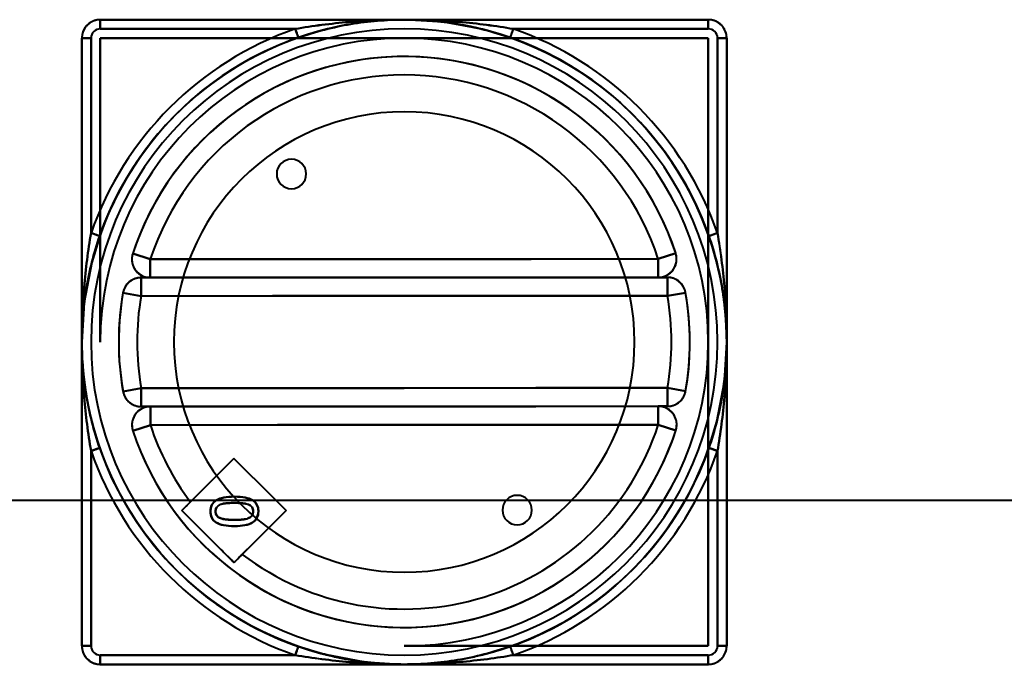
# Model space of a CAD drawing. Header units: millimetres. Extents: x -1352 to 2139, y -120 to 936.
# Tile 58 of 68: x 327 to 434, y 720 to 790. Entities that reach past the tile are written whole.
import ezdxf

# ---------------------------------------------------------------- set-up
doc = ezdxf.new("R2010")
doc.units = ezdxf.units.MM
doc.layers.add('G-IMPT', color=8, linetype='Continuous', lineweight=40)

# ---------------------------------------------------------------- blocks, each defined once
blk = doc.blocks.new('NEXA 400 CALQUES_dwg-748074-Avant')
at = {"layer": 'G-IMPT'}
for p, q in [((368.5, 789.64), (335.5, 789.64)), ((335.5, 789.64), (335.5, 788.64)), ((335.5, 788.64), (335.5, 789.64)), ((401.5, 789.64), (368.5, 789.64)), ((401.5, 789.64), (401.5, 788.64)), ((401.5, 788.64), (401.5, 789.64)), ((357, 787.7), (356.67, 788.64)), ((380.33, 788.64), (380, 787.7)), ((333.5, 787.64), (333.5, 754.64)), ((333.5, 787.64), (334.5, 787.64)), ((334.5, 787.64), (333.5, 787.64)), ((403.5, 787.64), (402.5, 787.64)), ((402.5, 787.64), (403.5, 787.64)), ((403.5, 754.64), (403.5, 787.64)), ((334.5, 766.48), (335.44, 766.15)), ((401.56, 766.15), (402.5, 766.48)), ((339.03, 764.25), (340.93, 763.63)), ((340.93, 763.63), (339.03, 764.25)), ((397.96, 764.28), (396.06, 763.66)), ((396.06, 763.66), (397.96, 764.28)), ((340.93, 761.63), (340.93, 763.63)), ((340.93, 763.63), (340.93, 761.63)), ((396.06, 763.66), (396.06, 761.66)), ((396.06, 761.66), (396.06, 763.66)), ((397.06, 761.66), (339.93, 761.63)), ((339.93, 759.63), (339.93, 761.63)), ((339.93, 761.63), (339.93, 759.63)), ((340.93, 761.63), (396.06, 761.66)), ((397.06, 759.66), (397.06, 761.66)), ((397.06, 761.66), (397.06, 759.66)), ((339.93, 759.63), (337.96, 759.97)), ((337.96, 759.97), (339.93, 759.63)), ((397.06, 759.66), (399.03, 760)), ((399.03, 760), (397.06, 759.66)), ((333.5, 754.64), (333.5, 721.64)), ((403.5, 721.64), (403.5, 754.64)), ((337.97, 749.28), (339.94, 749.63)), ((339.94, 749.63), (337.97, 749.28)), ((339.94, 749.63), (339.94, 747.63)), ((339.94, 747.63), (339.94, 749.63)), ((397.07, 749.66), (397.07, 747.66)), ((397.07, 749.66), (399.04, 749.31)), ((397.07, 747.66), (397.07, 749.66)), ((399.04, 749.31), (397.07, 749.66)), ((339.94, 747.63), (397.07, 747.66)), ((396.07, 747.66), (340.94, 747.63)), ((340.94, 745.63), (340.94, 747.63)), ((340.94, 747.63), (340.94, 745.63)), ((396.07, 747.66), (396.07, 745.66)), ((396.07, 745.66), (396.07, 747.66)), ((339.04, 745.01), (340.94, 745.63)), ((340.94, 745.63), (339.04, 745.01)), ((397.97, 745.04), (396.07, 745.66)), ((396.07, 745.66), (397.97, 745.04)), ((335.44, 743.14), (334.5, 742.81)), ((402.5, 742.81), (401.56, 743.14)), ((573.39, 737.43), (-573.39, 737.43)), ((333.5, 721.64), (334.5, 721.64)), ((334.5, 721.64), (333.5, 721.64)), ((356.67, 720.64), (357, 721.59)), ((380, 721.59), (380.33, 720.64)), ((403.5, 721.64), (402.5, 721.64)), ((402.5, 721.64), (403.5, 721.64)), ((335.5, 720.64), (335.5, 719.64)), ((335.5, 719.64), (335.5, 720.64)), ((401.5, 719.64), (401.5, 720.64)), ((401.5, 720.64), (401.5, 719.64)), ((335.5, 719.64), (368.5, 719.64)), ((368.5, 719.64), (401.5, 719.64))]:
    blk.add_line(p, q, dxfattribs=at)
at = {"layer": 'G-IMPT', "flags": 128}
for points in [[(368.5, 789.64), (367.1, 789.62), (365.7, 789.53), (364.31, 789.39), (362.92, 789.2), (361.55, 788.95), (360.18, 788.64), (358.83, 788.28), (357.49, 787.87), (356.17, 787.4), (354.87, 786.88), (353.59, 786.31), (352.34, 785.69), (351.11, 785.02), (349.91, 784.3), (348.74, 783.53), (347.6, 782.72), (346.49, 781.86), (345.42, 780.96), (344.39, 780.01), (343.39, 779.03), (342.44, 778), (341.52, 776.94), (340.65, 775.85), (339.83, 774.72), (339.05, 773.55), (338.32, 772.36), (337.63, 771.14), (337, 769.89), (336.41, 768.62), (335.88, 767.33), (335.4, 766.01), (334.97, 764.68), (334.59, 763.33), (334.27, 761.97), (334.01, 760.59), (333.8, 759.21), (333.64, 757.82), (333.55, 756.42), (333.5, 755.02), (333.51, 753.62), (333.58, 752.22), (333.71, 750.83), (333.89, 749.44), (334.12, 748.06), (334.42, 746.69), (334.76, 745.33), (335.16, 743.99), (335.61, 742.67), (336.12, 741.36), (336.67, 740.08), (337.28, 738.82), (337.94, 737.58), (338.65, 736.37), (339.4, 735.19), (340.2, 734.05), (341.05, 732.93), (341.94, 731.85), (342.87, 730.81), (343.85, 729.8), (344.86, 728.83), (345.91, 727.91), (347, 727.03), (348.12, 726.19), (349.27, 725.4), (350.46, 724.65), (351.67, 723.95), (352.91, 723.31), (354.18, 722.71), (355.47, 722.16), (356.78, 721.67), (358.1, 721.22), (359.45, 720.83), (360.81, 720.5), (362.18, 720.22), (363.56, 719.99), (364.95, 719.82), (366.35, 719.71), (367.74, 719.65), (368.5, 719.64)], [(335.5, 789.64), (335.42, 789.64), (335.34, 789.64), (335.26, 789.63), (335.18, 789.62), (335.1, 789.6), (335.02, 789.59), (334.95, 789.57), (334.87, 789.54), (334.8, 789.52), (334.72, 789.49), (334.65, 789.45), (334.58, 789.42), (334.51, 789.38), (334.44, 789.34), (334.37, 789.29), (334.31, 789.25), (334.24, 789.2), (334.18, 789.15), (334.12, 789.09), (334.07, 789.04), (334.01, 788.98), (333.96, 788.92), (333.91, 788.86), (333.86, 788.79), (333.82, 788.72), (333.78, 788.66), (333.74, 788.59), (333.7, 788.51), (333.67, 788.44), (333.64, 788.37), (333.61, 788.29), (333.58, 788.22), (333.56, 788.14), (333.54, 788.06), (333.53, 787.98), (333.52, 787.9), (333.51, 787.82), (333.5, 787.74), (333.5, 787.67), (333.5, 787.64)], [(401.5, 789.64), (385, 789.64), (368.5, 789.64), (352, 789.64), (335.5, 789.64)], [(335.5, 789.64), (352, 789.64), (368.5, 789.64), (385, 789.64), (401.5, 789.64)], [(368.5, 789.64), (360.25, 789.64), (352, 789.64), (343.75, 789.64), (335.5, 789.64)], [(401.5, 789.64), (385, 789.64), (368.5, 789.64), (352, 789.64), (335.5, 789.64)], [(335.5, 789.64), (343.75, 789.64), (352, 789.64), (360.25, 789.64), (368.5, 789.64)], [(335.5, 789.64), (352, 789.64), (368.5, 789.64), (385, 789.64), (401.5, 789.64)], [(401.5, 789.64), (385, 789.64), (368.5, 789.64), (352, 789.64), (335.5, 789.64)], [(335.5, 789.64), (352, 789.64), (368.5, 789.64), (385, 789.64), (401.5, 789.64)], [(368.5, 719.64), (369.9, 719.67), (371.3, 719.76), (372.69, 719.9), (374.08, 720.09), (375.45, 720.34), (376.82, 720.65), (378.17, 721.01), (379.51, 721.42), (380.83, 721.89), (382.13, 722.41), (383.41, 722.98), (384.66, 723.6), (385.89, 724.27), (387.09, 724.99), (388.26, 725.76), (389.4, 726.57), (390.51, 727.43), (391.58, 728.33), (392.61, 729.27), (393.61, 730.26), (394.56, 731.28), (395.48, 732.34), (396.35, 733.44), (397.17, 734.57), (397.95, 735.73), (398.68, 736.93), (399.37, 738.15), (400, 739.39), (400.59, 740.67), (401.12, 741.96), (401.6, 743.28), (402.03, 744.61), (402.41, 745.96), (402.73, 747.32), (402.99, 748.69), (403.2, 750.08), (403.36, 751.47), (403.45, 752.87), (403.5, 754.27), (403.49, 755.67), (403.42, 757.06), (403.29, 758.46), (403.11, 759.85), (402.88, 761.23), (402.58, 762.6), (402.24, 763.95), (401.84, 765.29), (401.39, 766.62), (400.88, 767.92), (400.33, 769.21), (399.72, 770.47), (399.06, 771.71), (398.35, 772.91), (397.6, 774.09), (396.8, 775.24), (395.95, 776.36), (395.06, 777.44), (394.13, 778.48), (393.15, 779.49), (392.14, 780.45), (391.09, 781.38), (390, 782.26), (388.88, 783.1), (387.73, 783.89), (386.54, 784.63), (385.33, 785.33), (384.09, 785.98), (382.82, 786.58), (381.53, 787.13), (380.22, 787.62), (378.9, 788.06), (377.55, 788.45), (376.19, 788.79), (374.82, 789.07), (373.44, 789.29), (372.05, 789.46), (370.65, 789.58), (369.26, 789.64), (368.5, 789.64)], [(380, 787.7), (377.14, 788.56), (372.79, 789.38), (368.5, 789.64)], [(401.5, 789.64), (393.25, 789.64), (385, 789.64), (376.75, 789.64), (368.5, 789.64)], [(368.5, 789.64), (376.75, 789.64), (385, 789.64), (393.25, 789.64), (401.5, 789.64)], [(403.5, 787.64), (403.5, 787.72), (403.49, 787.8), (403.49, 787.88), (403.47, 787.96), (403.46, 788.04), (403.44, 788.12), (403.42, 788.2), (403.4, 788.27), (403.37, 788.35), (403.34, 788.42), (403.31, 788.5), (403.27, 788.57), (403.24, 788.64), (403.19, 788.71), (403.15, 788.77), (403.1, 788.84), (403.06, 788.9), (403, 788.96), (402.95, 789.02), (402.89, 789.08), (402.83, 789.13), (402.77, 789.18), (402.71, 789.23), (402.65, 789.28), (402.58, 789.33), (402.51, 789.37), (402.44, 789.41), (402.37, 789.44), (402.3, 789.48), (402.22, 789.51), (402.15, 789.54), (402.07, 789.56), (402, 789.58), (401.92, 789.6), (401.84, 789.61), (401.76, 789.63), (401.68, 789.64), (401.6, 789.64), (401.52, 789.64), (401.5, 789.64)], [(335.44, 766.15), (335.93, 767.46), (336.47, 768.75), (337.06, 770.02), (337.7, 771.27), (338.39, 772.48), (339.13, 773.67), (339.91, 774.83), (340.74, 775.96), (341.62, 777.05), (342.53, 778.11), (343.49, 779.13), (344.49, 780.11), (345.53, 781.05), (346.6, 781.95), (347.71, 782.8), (348.86, 783.61), (350.03, 784.37), (351.23, 785.09), (352.47, 785.75), (353.72, 786.37), (355, 786.94), (356.3, 787.45), (357, 787.7)], [(356.67, 788.64), (351.38, 788.64), (346.08, 788.64), (340.79, 788.64), (335.5, 788.64)], [(335.5, 788.64), (340.79, 788.64), (346.08, 788.64), (351.38, 788.64), (356.67, 788.64)], [(380, 787.7), (381.32, 787.21), (382.61, 786.67), (383.88, 786.08), (385.12, 785.44), (386.34, 784.75), (387.53, 784.02), (388.69, 783.23), (389.82, 782.4), (390.91, 781.53), (391.97, 780.61), (392.99, 779.65), (393.97, 778.65), (394.91, 777.61), (395.81, 776.54), (396.66, 775.43), (397.47, 774.29), (398.23, 773.11), (398.94, 771.91), (399.61, 770.68), (400.23, 769.42), (400.79, 768.14), (401.31, 766.84), (401.56, 766.15)], [(401.5, 788.64), (396.21, 788.64), (390.92, 788.64), (385.62, 788.64), (380.33, 788.64)], [(380.33, 788.64), (385.62, 788.64), (390.92, 788.64), (396.21, 788.64), (401.5, 788.64)], [(333.5, 787.64), (333.5, 771.14), (333.5, 754.64), (333.5, 738.14), (333.5, 721.64)], [(333.5, 721.64), (333.5, 738.14), (333.5, 754.64), (333.5, 771.14), (333.5, 787.64)], [(333.5, 787.64), (333.5, 779.39), (333.5, 771.14), (333.5, 762.89), (333.5, 754.64)], [(333.5, 787.64), (333.5, 771.14), (333.5, 754.64), (333.5, 738.14), (333.5, 721.64)], [(333.5, 754.64), (333.5, 762.89), (333.5, 771.14), (333.5, 779.39), (333.5, 787.64)], [(333.5, 721.64), (333.5, 738.14), (333.5, 754.64), (333.5, 771.14), (333.5, 787.64)], [(333.5, 787.64), (333.5, 771.14), (333.5, 754.64), (333.5, 738.14), (333.5, 721.64)], [(333.5, 721.64), (333.5, 738.14), (333.5, 754.64), (333.5, 771.14), (333.5, 787.64)], [(334.5, 787.64), (334.5, 782.35), (334.5, 777.06), (334.5, 771.77), (334.5, 766.48)], [(334.5, 766.48), (334.5, 771.77), (334.5, 777.06), (334.5, 782.35), (334.5, 787.64)], [(335.5, 754.64), (335.5, 762.89), (335.5, 771.14), (335.5, 779.39), (335.5, 787.64)], [(335.5, 787.64), (343.75, 787.64), (352, 787.64), (360.25, 787.64), (368.5, 787.64)], [(335.5, 787.64), (343.75, 787.64), (352, 787.64), (360.25, 787.64), (368.5, 787.64)], [(368.5, 787.64), (360.25, 787.64), (352, 787.64), (343.75, 787.64), (335.5, 787.64)], [(335.5, 787.64), (335.5, 779.39), (335.5, 771.14), (335.5, 762.89), (335.5, 754.64)], [(368.5, 787.64), (360.25, 787.64), (352, 787.64), (343.75, 787.64), (335.5, 787.64)], [(335.5, 754.64), (335.5, 762.89), (335.5, 771.14), (335.5, 779.39), (335.5, 787.64)], [(335.5, 787.64), (335.5, 779.39), (335.5, 771.14), (335.5, 762.89), (335.5, 754.64)], [(368.5, 787.64), (376.75, 787.64), (385, 787.64), (393.25, 787.64), (401.5, 787.64)], [(401.5, 787.64), (393.25, 787.64), (385, 787.64), (376.75, 787.64), (368.5, 787.64)], [(368.5, 787.64), (376.75, 787.64), (385, 787.64), (393.25, 787.64), (401.5, 787.64)], [(401.5, 787.64), (393.25, 787.64), (385, 787.64), (376.75, 787.64), (368.5, 787.64)], [(401.5, 787.64), (401.5, 779.39), (401.5, 771.14), (401.5, 762.89), (401.5, 754.64)], [(401.5, 754.64), (401.5, 762.89), (401.5, 771.14), (401.5, 779.39), (401.5, 787.64)], [(401.5, 787.64), (401.5, 779.39), (401.5, 771.14), (401.5, 762.89), (401.5, 754.64)], [(401.5, 754.64), (401.5, 762.89), (401.5, 771.14), (401.5, 779.39), (401.5, 787.64)], [(402.5, 766.48), (402.5, 771.77), (402.5, 777.06), (402.5, 782.35), (402.5, 787.64)], [(402.5, 787.64), (402.5, 782.35), (402.5, 777.06), (402.5, 771.77), (402.5, 766.48)], [(403.5, 721.64), (403.5, 738.14), (403.5, 754.64), (403.5, 771.14), (403.5, 787.64)], [(403.5, 787.64), (403.5, 771.14), (403.5, 754.64), (403.5, 738.14), (403.5, 721.64)], [(403.5, 754.64), (403.5, 762.89), (403.5, 771.14), (403.5, 779.39), (403.5, 787.64)], [(403.5, 721.64), (403.5, 738.14), (403.5, 754.64), (403.5, 771.14), (403.5, 787.64)], [(403.5, 787.64), (403.5, 779.39), (403.5, 771.14), (403.5, 762.89), (403.5, 754.64)], [(403.5, 787.64), (403.5, 771.14), (403.5, 754.64), (403.5, 738.14), (403.5, 721.64)], [(403.5, 721.64), (403.5, 738.14), (403.5, 754.64), (403.5, 771.14), (403.5, 787.64)], [(403.5, 787.64), (403.5, 771.14), (403.5, 754.64), (403.5, 738.14), (403.5, 721.64)], [(397.96, 764.28), (397.56, 765.45), (397.1, 766.6), (396.6, 767.74), (396.05, 768.85), (395.46, 769.94), (394.83, 771.01), (394.15, 772.05), (393.44, 773.06), (392.68, 774.04), (391.89, 774.99), (391.05, 775.91), (390.18, 776.8), (389.28, 777.65), (388.35, 778.46), (387.38, 779.23), (386.38, 779.97), (385.35, 780.66), (384.3, 781.32), (383.22, 781.93), (382.12, 782.49), (380.99, 783.02), (379.85, 783.49), (378.68, 783.92), (377.5, 784.31), (376.31, 784.64), (375.11, 784.93), (373.89, 785.17), (372.66, 785.36), (371.43, 785.5), (370.2, 785.6), (368.96, 785.64), (367.72, 785.63), (366.48, 785.58), (365.24, 785.47), (364.01, 785.32), (362.79, 785.11), (361.58, 784.86), (360.37, 784.56), (359.18, 784.21), (358.01, 783.81), (356.85, 783.37), (355.71, 782.88), (354.59, 782.35), (353.49, 781.77), (352.42, 781.15), (351.37, 780.48), (350.35, 779.78), (349.36, 779.03), (348.4, 778.25), (347.48, 777.43), (346.58, 776.57), (345.72, 775.67), (344.9, 774.74), (344.12, 773.78), (343.37, 772.79), (342.66, 771.77), (342, 770.73), (341.38, 769.66), (340.8, 768.56), (340.26, 767.44), (339.78, 766.3), (339.33, 765.14), (339.03, 764.25)], [(335.44, 766.15), (334.58, 763.28), (333.76, 758.94), (333.5, 754.64)], [(339.03, 764.25), (339, 764.17), (338.98, 764.09), (338.97, 764.02), (338.95, 763.94), (338.94, 763.86), (338.93, 763.78), (338.93, 763.7), (338.93, 763.62), (338.93, 763.54), (338.93, 763.46), (338.94, 763.38), (338.95, 763.3), (338.97, 763.22), (338.99, 763.14), (339.01, 763.07), (339.03, 762.99), (339.06, 762.92), (339.09, 762.84), (339.12, 762.77), (339.16, 762.7), (339.2, 762.63), (339.24, 762.56), (339.28, 762.49), (339.33, 762.43), (339.38, 762.36), (339.43, 762.3), (339.48, 762.24), (339.54, 762.19), (339.6, 762.13), (339.66, 762.08), (339.72, 762.03), (339.79, 761.98), (339.85, 761.94), (339.92, 761.9), (339.99, 761.86), (340.06, 761.82), (340.14, 761.79), (340.21, 761.76), (340.29, 761.73), (340.36, 761.71), (340.44, 761.69), (340.52, 761.67), (340.6, 761.66), (340.68, 761.64), (340.76, 761.64), (340.84, 761.63), (340.92, 761.63), (340.93, 761.63)], [(396.06, 761.66), (396.14, 761.66), (396.22, 761.66), (396.3, 761.67), (396.38, 761.68), (396.46, 761.7), (396.54, 761.72), (396.62, 761.74), (396.69, 761.76), (396.77, 761.79), (396.84, 761.82), (396.92, 761.85), (396.99, 761.88), (397.06, 761.92), (397.13, 761.96), (397.19, 762.01), (397.26, 762.05), (397.32, 762.1), (397.38, 762.16), (397.44, 762.21), (397.5, 762.27), (397.55, 762.32), (397.61, 762.38), (397.66, 762.45), (397.7, 762.51), (397.75, 762.58), (397.79, 762.65), (397.83, 762.72), (397.86, 762.79), (397.9, 762.86), (397.93, 762.93), (397.96, 763.01), (397.98, 763.09), (398, 763.16), (398.02, 763.24), (398.03, 763.32), (398.05, 763.4), (398.06, 763.48), (398.06, 763.56), (398.06, 763.64), (398.06, 763.72), (398.06, 763.8), (398.05, 763.88), (398.04, 763.96), (398.03, 764.04), (398.01, 764.11), (397.99, 764.19), (397.97, 764.27), (397.96, 764.28)], [(340.93, 763.63), (354.71, 763.64), (368.5, 763.64), (382.28, 763.65), (396.06, 763.66)], [(396.06, 763.66), (382.28, 763.65), (368.5, 763.64), (354.71, 763.64), (340.93, 763.63)], [(339.93, 761.63), (339.85, 761.63), (339.77, 761.62), (339.69, 761.61), (339.61, 761.6), (339.53, 761.59), (339.46, 761.57), (339.38, 761.55), (339.3, 761.53), (339.23, 761.5), (339.15, 761.47), (339.08, 761.44), (339.01, 761.4), (338.94, 761.36), (338.87, 761.32), (338.8, 761.28), (338.74, 761.23), (338.67, 761.18), (338.61, 761.13), (338.55, 761.08), (338.5, 761.02), (338.44, 760.96), (338.39, 760.9), (338.34, 760.84), (338.29, 760.77), (338.25, 760.71), (338.21, 760.64), (338.17, 760.57), (338.13, 760.5), (338.1, 760.43), (338.07, 760.35), (338.04, 760.28), (338.02, 760.2), (337.99, 760.12), (337.98, 760.05), (337.96, 759.97)], [(397.06, 761.66), (382.78, 761.65), (368.5, 761.64), (354.21, 761.64), (339.93, 761.63)], [(339.93, 761.63), (354.21, 761.64), (368.5, 761.64), (382.78, 761.65), (397.06, 761.66)], [(340.93, 761.63), (340.68, 761.63), (340.43, 761.63), (340.18, 761.63), (339.93, 761.63)], [(339.93, 761.63), (340.18, 761.63), (340.43, 761.63), (340.68, 761.63), (340.93, 761.63)], [(340.93, 761.63), (354.71, 761.64), (368.5, 761.64), (382.28, 761.65), (396.06, 761.66)], [(396.06, 761.66), (382.28, 761.65), (368.5, 761.64), (354.71, 761.64), (340.93, 761.63)], [(397.06, 761.66), (396.81, 761.66), (396.56, 761.66), (396.31, 761.66), (396.06, 761.66)], [(396.06, 761.66), (396.31, 761.66), (396.56, 761.66), (396.81, 761.66), (397.06, 761.66)], [(399.03, 760), (399.02, 760.08), (399, 760.16), (398.98, 760.24), (398.95, 760.31), (398.92, 760.39), (398.89, 760.46), (398.86, 760.54), (398.82, 760.61), (398.78, 760.68), (398.74, 760.74), (398.7, 760.81), (398.65, 760.87), (398.6, 760.94), (398.55, 761), (398.49, 761.06), (398.44, 761.11), (398.38, 761.17), (398.32, 761.22), (398.25, 761.27), (398.19, 761.31), (398.12, 761.36), (398.05, 761.4), (397.98, 761.44), (397.91, 761.47), (397.84, 761.5), (397.76, 761.53), (397.69, 761.56), (397.61, 761.58), (397.53, 761.6), (397.45, 761.62), (397.38, 761.63), (397.3, 761.64), (397.22, 761.65), (397.14, 761.66), (397.06, 761.66)], [(337.96, 759.97), (337.77, 758.75), (337.63, 757.51), (337.54, 756.28), (337.5, 755.04), (337.51, 753.8), (337.57, 752.56), (337.68, 751.33), (337.84, 750.1), (337.97, 749.28)], [(399.04, 749.31), (399.23, 750.54), (399.37, 751.77), (399.46, 753.01), (399.5, 754.25), (399.49, 755.49), (399.43, 756.73), (399.32, 757.96), (399.16, 759.19), (399.03, 760)], [(397.06, 759.66), (382.78, 759.65), (368.5, 759.64), (354.21, 759.64), (339.93, 759.63)], [(339.93, 759.63), (354.21, 759.64), (368.5, 759.64), (382.78, 759.65), (397.06, 759.66)], [(333.5, 754.64), (333.5, 746.39), (333.5, 738.14), (333.5, 729.89), (333.5, 721.64)], [(333.5, 721.64), (333.5, 729.89), (333.5, 738.14), (333.5, 746.39), (333.5, 754.64)], [(401.5, 754.64), (401.5, 746.39), (401.5, 738.14), (401.5, 729.89), (401.5, 721.64)], [(401.5, 721.64), (401.5, 729.89), (401.5, 738.14), (401.5, 746.39), (401.5, 754.64)], [(401.5, 754.64), (401.5, 746.39), (401.5, 738.14), (401.5, 729.89), (401.5, 721.64)], [(401.5, 721.64), (401.5, 729.89), (401.5, 738.14), (401.5, 746.39), (401.5, 754.64)], [(401.56, 743.14), (402.42, 746), (403.24, 750.35), (403.5, 754.64)], [(403.5, 721.64), (403.5, 729.89), (403.5, 738.14), (403.5, 746.39), (403.5, 754.64)], [(403.5, 754.64), (403.5, 746.39), (403.5, 738.14), (403.5, 729.89), (403.5, 721.64)], [(337.97, 749.28), (337.98, 749.2), (338, 749.13), (338.02, 749.05), (338.05, 748.97), (338.08, 748.9), (338.11, 748.82), (338.14, 748.75), (338.18, 748.68), (338.22, 748.61), (338.26, 748.54), (338.3, 748.48), (338.35, 748.41), (338.4, 748.35), (338.45, 748.29), (338.51, 748.23), (338.56, 748.17), (338.62, 748.12), (338.68, 748.07), (338.75, 748.02), (338.81, 747.97), (338.88, 747.93), (338.95, 747.89), (339.02, 747.85), (339.09, 747.82), (339.16, 747.78), (339.24, 747.75), (339.31, 747.73), (339.39, 747.7), (339.47, 747.68), (339.55, 747.67), (339.62, 747.65), (339.7, 747.64), (339.78, 747.63), (339.86, 747.63), (339.94, 747.63)], [(339.94, 749.63), (354.22, 749.64), (368.5, 749.64), (382.79, 749.65), (397.07, 749.66)], [(397.07, 749.66), (382.79, 749.65), (368.5, 749.64), (354.22, 749.64), (339.94, 749.63)], [(397.07, 747.66), (397.15, 747.66), (397.23, 747.66), (397.31, 747.67), (397.39, 747.68), (397.47, 747.7), (397.54, 747.72), (397.62, 747.74), (397.7, 747.76), (397.77, 747.79), (397.85, 747.82), (397.92, 747.85), (397.99, 747.88), (398.06, 747.92), (398.13, 747.96), (398.2, 748.01), (398.26, 748.05), (398.33, 748.1), (398.39, 748.16), (398.45, 748.21), (398.5, 748.27), (398.56, 748.32), (398.61, 748.38), (398.66, 748.45), (398.71, 748.51), (398.75, 748.58), (398.79, 748.65), (398.83, 748.72), (398.87, 748.79), (398.9, 748.86), (398.93, 748.93), (398.96, 749.01), (398.98, 749.09), (399.01, 749.16), (399.02, 749.24), (399.04, 749.31)], [(340.94, 747.63), (340.86, 747.63), (340.78, 747.62), (340.7, 747.61), (340.62, 747.6), (340.54, 747.59), (340.46, 747.57), (340.38, 747.55), (340.31, 747.53), (340.23, 747.5), (340.16, 747.47), (340.08, 747.44), (340.01, 747.4), (339.94, 747.36), (339.87, 747.32), (339.81, 747.28), (339.74, 747.23), (339.68, 747.18), (339.62, 747.13), (339.56, 747.08), (339.5, 747.02), (339.45, 746.96), (339.39, 746.9), (339.34, 746.84), (339.3, 746.78), (339.25, 746.71), (339.21, 746.64), (339.17, 746.57), (339.14, 746.5), (339.1, 746.43), (339.07, 746.35), (339.04, 746.28), (339.02, 746.2), (339, 746.12), (338.98, 746.05), (338.97, 745.97), (338.95, 745.89), (338.94, 745.81), (338.94, 745.73), (338.94, 745.65), (338.94, 745.57), (338.94, 745.49), (338.95, 745.41), (338.96, 745.33), (338.97, 745.25), (338.99, 745.17), (339.01, 745.1), (339.03, 745.02), (339.04, 745.01)], [(339.94, 747.63), (354.22, 747.64), (368.5, 747.64), (382.79, 747.65), (397.07, 747.66)], [(397.07, 747.66), (382.79, 747.65), (368.5, 747.64), (354.22, 747.64), (339.94, 747.63)], [(339.94, 747.63), (340.19, 747.63), (340.44, 747.63), (340.69, 747.63), (340.94, 747.63)], [(340.94, 747.63), (340.69, 747.63), (340.44, 747.63), (340.19, 747.63), (339.94, 747.63)], [(396.07, 747.66), (382.29, 747.65), (368.5, 747.64), (354.72, 747.64), (340.94, 747.63)], [(340.94, 747.63), (354.72, 747.64), (368.5, 747.64), (382.29, 747.65), (396.07, 747.66)], [(397.97, 745.04), (398, 745.11), (398.02, 745.19), (398.03, 745.27), (398.05, 745.35), (398.06, 745.43), (398.07, 745.51), (398.07, 745.59), (398.07, 745.67), (398.07, 745.75), (398.07, 745.83), (398.06, 745.91), (398.05, 745.99), (398.03, 746.07), (398.01, 746.14), (397.99, 746.22), (397.97, 746.3), (397.94, 746.37), (397.91, 746.45), (397.88, 746.52), (397.84, 746.59), (397.8, 746.66), (397.76, 746.73), (397.72, 746.8), (397.67, 746.86), (397.62, 746.92), (397.57, 746.98), (397.52, 747.04), (397.46, 747.1), (397.4, 747.15), (397.34, 747.21), (397.28, 747.26), (397.21, 747.3), (397.15, 747.35), (397.08, 747.39), (397.01, 747.43), (396.94, 747.46), (396.86, 747.5), (396.79, 747.53), (396.71, 747.55), (396.64, 747.58), (396.56, 747.6), (396.48, 747.62), (396.4, 747.63), (396.32, 747.64), (396.24, 747.65), (396.16, 747.66), (396.08, 747.66), (396.07, 747.66)], [(396.07, 747.66), (396.32, 747.66), (396.57, 747.66), (396.82, 747.66), (397.07, 747.66)], [(397.07, 747.66), (396.82, 747.66), (396.57, 747.66), (396.32, 747.66), (396.07, 747.66)], [(339.04, 745.01), (339.44, 743.84), (339.9, 742.68), (340.4, 741.55), (340.95, 740.44), (341.54, 739.35), (342.17, 738.28), (342.85, 737.24), (343.56, 736.23), (344.32, 735.25), (345.11, 734.29), (345.95, 733.38), (346.82, 732.49), (347.72, 731.64), (348.65, 730.83), (349.62, 730.05), (350.62, 729.32), (351.65, 728.62), (352.7, 727.97), (353.78, 727.36), (354.88, 726.79), (356.01, 726.27), (357.15, 725.79), (358.32, 725.36), (359.5, 724.98), (360.69, 724.64), (361.89, 724.36), (363.11, 724.12), (364.34, 723.92), (365.57, 723.78), (366.8, 723.69), (368.04, 723.65), (369.28, 723.65), (370.52, 723.71), (371.76, 723.82), (372.99, 723.97), (374.21, 724.17), (375.42, 724.43), (376.63, 724.73), (377.82, 725.08), (378.99, 725.47), (380.15, 725.92), (381.29, 726.4), (382.41, 726.94), (383.51, 727.52), (384.58, 728.14), (385.63, 728.8), (386.65, 729.51), (387.64, 730.25), (388.6, 731.04), (389.52, 731.86), (390.42, 732.72), (391.28, 733.61), (392.1, 734.54), (392.88, 735.5), (393.63, 736.49), (394.34, 737.51), (395, 738.56), (395.62, 739.63), (396.2, 740.73), (396.74, 741.85), (397.22, 742.99), (397.67, 744.14), (397.97, 745.04)], [(396.07, 745.66), (382.29, 745.65), (368.5, 745.64), (354.72, 745.64), (340.94, 745.63)], [(340.94, 745.63), (354.72, 745.64), (368.5, 745.64), (382.29, 745.65), (396.07, 745.66)], [(334.5, 742.81), (334.5, 737.52), (334.5, 732.23), (334.5, 726.94), (334.5, 721.64)], [(334.5, 721.64), (334.5, 726.94), (334.5, 732.23), (334.5, 737.52), (334.5, 742.81)], [(357, 721.59), (355.68, 722.07), (354.39, 722.61), (353.12, 723.2), (351.88, 723.84), (350.66, 724.53), (349.47, 725.27), (348.31, 726.05), (347.18, 726.88), (346.09, 727.76), (345.03, 728.68), (344.01, 729.64), (343.03, 730.64), (342.09, 731.67), (341.19, 732.75), (340.34, 733.86), (339.53, 735), (338.77, 736.17), (338.06, 737.38), (337.39, 738.61), (336.77, 739.87), (336.21, 741.15), (335.69, 742.45), (335.44, 743.14)], [(401.56, 743.14), (401.07, 741.83), (400.53, 740.54), (399.94, 739.27), (399.3, 738.02), (398.61, 736.8), (397.87, 735.61), (397.09, 734.45), (396.26, 733.33), (395.38, 732.23), (394.47, 731.18), (393.51, 730.16), (392.51, 729.18), (391.47, 728.24), (390.4, 727.34), (389.29, 726.48), (388.14, 725.68), (386.97, 724.91), (385.77, 724.2), (384.53, 723.53), (383.28, 722.92), (382, 722.35), (380.7, 721.84), (380, 721.59)], [(402.5, 721.64), (402.5, 726.94), (402.5, 732.23), (402.5, 737.52), (402.5, 742.81)], [(402.5, 742.81), (402.5, 737.52), (402.5, 732.23), (402.5, 726.94), (402.5, 721.64)], [(350.01, 742), (348.6, 740.59), (347.18, 739.17), (345.77, 737.76), (344.36, 736.34)], [(344.36, 736.34), (345.77, 737.76), (347.18, 739.17), (348.6, 740.59), (350.01, 742)], [(350.01, 742), (348.83, 740.82), (347.65, 739.64), (346.46, 738.45), (345.28, 737.27)], [(345.28, 737.27), (346.46, 738.45), (347.65, 739.64), (348.83, 740.82), (350.01, 742)], [(355.67, 736.35), (354.25, 737.76), (352.84, 739.18), (351.42, 740.59), (350.01, 742)], [(350.01, 742), (351.42, 740.59), (352.84, 739.18), (354.25, 737.76), (355.67, 736.35)], [(355.67, 736.35), (354.25, 737.76), (352.84, 739.18), (351.42, 740.59), (350.01, 742)], [(350.01, 742), (351.42, 740.59), (352.84, 739.18), (354.25, 737.76), (355.67, 736.35)], [(344.36, 736.34), (345.77, 734.93), (347.19, 733.52), (348.6, 732.1), (350.02, 730.69)], [(350.02, 730.69), (348.6, 732.1), (347.19, 733.52), (345.77, 734.93), (344.36, 736.34)], [(350.02, 730.69), (351.43, 732.1), (352.84, 733.52), (354.26, 734.93), (355.67, 736.35)], [(355.67, 736.35), (354.26, 734.93), (352.84, 733.52), (351.43, 732.1), (350.02, 730.69)], [(350.91, 731.59), (352.1, 732.78), (353.29, 733.97), (354.48, 735.16), (355.67, 736.35)], [(355.67, 736.35), (354.48, 735.16), (353.29, 733.97), (352.1, 732.78), (350.91, 731.59)], [(333.5, 721.64), (333.5, 721.56), (333.51, 721.48), (333.51, 721.4), (333.53, 721.32), (333.54, 721.25), (333.56, 721.17), (333.58, 721.09), (333.6, 721.01), (333.63, 720.94), (333.66, 720.86), (333.69, 720.79), (333.73, 720.72), (333.76, 720.65), (333.81, 720.58), (333.85, 720.51), (333.9, 720.45), (333.94, 720.39), (334, 720.32), (334.05, 720.27), (334.11, 720.21), (334.17, 720.15), (334.23, 720.1), (334.29, 720.05), (334.35, 720.01), (334.42, 719.96), (334.49, 719.92), (334.56, 719.88), (334.63, 719.84), (334.7, 719.81), (334.78, 719.78), (334.85, 719.75), (334.93, 719.73), (335, 719.71), (335.08, 719.69), (335.16, 719.67), (335.24, 719.66), (335.32, 719.65), (335.4, 719.65), (335.48, 719.64), (335.5, 719.64)], [(357, 721.59), (359.86, 720.73), (364.21, 719.91), (368.5, 719.64)], [(401.5, 721.64), (393.25, 721.64), (385, 721.64), (376.75, 721.64), (368.5, 721.64)], [(401.5, 721.64), (393.25, 721.64), (385, 721.64), (376.75, 721.64), (368.5, 721.64)], [(368.5, 721.64), (376.75, 721.64), (385, 721.64), (393.25, 721.64), (401.5, 721.64)], [(368.5, 721.64), (376.75, 721.64), (385, 721.64), (393.25, 721.64), (401.5, 721.64)], [(401.5, 719.64), (401.58, 719.65), (401.66, 719.65), (401.74, 719.66), (401.82, 719.67), (401.9, 719.68), (401.98, 719.7), (402.05, 719.72), (402.13, 719.74), (402.2, 719.77), (402.28, 719.8), (402.35, 719.83), (402.42, 719.87), (402.49, 719.91), (402.56, 719.95), (402.63, 719.99), (402.69, 720.04), (402.76, 720.09), (402.82, 720.14), (402.88, 720.19), (402.93, 720.25), (402.99, 720.31), (403.04, 720.37), (403.09, 720.43), (403.14, 720.5), (403.18, 720.56), (403.22, 720.63), (403.26, 720.7), (403.3, 720.77), (403.33, 720.84), (403.36, 720.92), (403.39, 720.99), (403.42, 721.07), (403.44, 721.15), (403.46, 721.22), (403.47, 721.3), (403.48, 721.38), (403.49, 721.46), (403.5, 721.54), (403.5, 721.62), (403.5, 721.64)], [(335.5, 720.64), (340.79, 720.64), (346.08, 720.64), (351.38, 720.64), (356.67, 720.64)], [(356.67, 720.64), (351.38, 720.64), (346.08, 720.64), (340.79, 720.64), (335.5, 720.64)], [(380.33, 720.64), (385.62, 720.64), (390.92, 720.64), (396.21, 720.64), (401.5, 720.64)], [(401.5, 720.64), (396.21, 720.64), (390.92, 720.64), (385.62, 720.64), (380.33, 720.64)], [(335.5, 719.64), (352, 719.64), (368.5, 719.64), (385, 719.64), (401.5, 719.64)], [(401.5, 719.64), (385, 719.64), (368.5, 719.64), (352, 719.64), (335.5, 719.64)], [(335.5, 719.64), (343.75, 719.64), (352, 719.64), (360.25, 719.64), (368.5, 719.64)], [(335.5, 719.64), (352, 719.64), (368.5, 719.64), (385, 719.64), (401.5, 719.64)], [(368.5, 719.64), (360.25, 719.64), (352, 719.64), (343.75, 719.64), (335.5, 719.64)], [(401.5, 719.64), (385, 719.64), (368.5, 719.64), (352, 719.64), (335.5, 719.64)], [(401.5, 719.64), (385, 719.64), (368.5, 719.64), (352, 719.64), (335.5, 719.64)], [(335.5, 719.64), (352, 719.64), (368.5, 719.64), (385, 719.64), (401.5, 719.64)], [(368.5, 719.64), (376.75, 719.64), (385, 719.64), (393.25, 719.64), (401.5, 719.64)], [(401.5, 719.64), (393.25, 719.64), (385, 719.64), (376.75, 719.64), (368.5, 719.64)]]:
    blk.add_lwpolyline(points, dxfattribs=at)
at = {"layer": 'G-IMPT'}
for centre, radius, start, end in [((335.5, 787.64), 2, 90, 180), ((335.5, 787.64), 2, 90, 180), ((368.5, 754.64), 35, 90, 270), ((368.5, 754.64), 35, 90, 270), ((335.5, 787.64), 2, 90, 180), ((335.5, 787.64), 2, 90, 180), ((335.5, 787.64), 2, 90, 180), ((335.5, 787.64), 2, 90, 180), ((335.5, 787.64), 2, 90, 180), ((335.5, 787.64), 2, 90, 180), ((368.5, 754.64), 35, 270, 90), ((368.5, 754.64), 35, 270, 90), ((401.5, 787.64), 2, 0, 90), ((401.5, 787.64), 2, 0, 90), ((401.5, 787.64), 2, 0, 90), ((401.5, 787.64), 2, 0, 90), ((401.5, 787.64), 2, 0, 90), ((401.5, 787.64), 2, 0, 90), ((401.5, 787.64), 2, 0, 90), ((401.5, 787.64), 2, 0, 90), ((368.5, 754.64), 34, 90, 270), ((368.5, 754.64), 34, 90, 270), ((368.5, 754.64), 36, 109.1881, 160.8119), ((368.5, 754.64), 36, 109.1881, 160.8119), ((335.5, 787.64), 1, 90, 180), ((335.5, 787.64), 1, 90, 180), ((368.5, 754.64), 35, 109.1881, 160.8119), ((368.5, 754.64), 35, 109.1881, 160.8119), ((368.5, 754.64), 34, 270, 90), ((368.5, 754.64), 34, 270, 90), ((368.5, 754.64), 35, 19.1881, 70.8119), ((368.5, 754.64), 35, 19.1881, 70.8119), ((368.5, 754.64), 36, 19.1881, 70.8119), ((368.5, 754.64), 36, 19.1881, 70.8119), ((401.5, 787.64), 1, 0, 90), ((401.5, 787.64), 1, 0, 90), ((368.5, 754.64), 33, 90, 180), ((368.5, 754.64), 33, 90, 180), ((368.5, 754.64), 33, 90, 180), ((368.5, 754.64), 33, 90, 180), ((368.5, 754.64), 33, 360, 90), ((368.5, 754.64), 33, 360, 90), ((368.5, 754.64), 33, 360, 90), ((368.5, 754.64), 33, 0, 90), ((368.5, 754.64), 31, 18.1102, 161.9501), ((368.5, 754.64), 31, 18.1102, 161.9501), ((368.5, 754.64), 31, 18.1102, 161.9501), ((368.5, 754.64), 31, 18.1102, 161.9501), ((368.5, 754.64), 29, 18.1102, 161.9501), ((368.5, 754.64), 29, 18.1102, 161.9501), ((368.5, 754.64), 25, 360, 180), ((368.5, 754.64), 25, 360, 180), ((368.5, 754.64), 25, 0, 180), ((368.5, 754.64), 25, 0, 180), ((356.25, 772.89), 1.6, 90, 270), ((356.25, 772.89), 1.6, 90, 270), ((356.25, 772.89), 1.6, 90, 270), ((356.25, 772.89), 1.6, 360, 180), ((356.25, 772.89), 1.6, 90, 270), ((356.25, 772.89), 1.6, 90, 270), ((356.25, 772.89), 1.6, 90, 270), ((356.25, 772.89), 1.6, 360, 180), ((356.25, 772.89), 1.6, 270, 90), ((356.25, 772.89), 1.6, 0, 90), ((356.25, 772.89), 1.6, 270, 90), ((356.25, 772.89), 1.6, 270, 90), ((356.25, 772.89), 1.6, 270, 90), ((356.25, 772.89), 1.6, 0, 90), ((356.25, 772.89), 1.6, 180, 0), ((356.25, 772.89), 1.6, 180, 0), ((356.25, 772.89), 1.6, 270, 0), ((356.25, 772.89), 1.6, 270, 0), ((340.93, 763.63), 2, 161.9501, 270.0302), ((340.93, 763.63), 2, 161.9501, 270.0302), ((340.93, 763.63), 2, 161.9501, 270.0302), ((340.93, 763.63), 2, 161.9501, 270.0302), ((396.06, 763.66), 2, 270.0302, 18.1102), ((396.06, 763.66), 2, 270.0302, 18.1102), ((396.06, 763.66), 2, 270.0302, 18.1102), ((396.06, 763.66), 2, 270.0302, 18.1102), ((339.93, 759.63), 2, 90.0302, 170.102), ((339.93, 759.63), 2, 90.0302, 170.102), ((339.93, 759.63), 2, 90.0302, 170.102), ((339.93, 759.63), 2, 90.0302, 170.102), ((397.06, 759.66), 2, 9.9584, 90.0302), ((397.06, 759.66), 2, 9.9584, 90.0302), ((397.06, 759.66), 2, 9.9584, 90.0302), ((397.06, 759.66), 2, 9.9584, 90.0302), ((368.5, 754.64), 31, 170.102, 189.9584), ((368.5, 754.64), 31, 170.102, 189.9584), ((368.5, 754.64), 31, 170.102, 189.9584), ((368.5, 754.64), 31, 170.102, 189.9584), ((368.5, 754.64), 31, 350.102, 9.9584), ((368.5, 754.64), 31, 350.102, 9.9584), ((368.5, 754.64), 31, 350.102, 9.9584), ((368.5, 754.64), 31, 350.102, 9.9584), ((368.5, 754.64), 29, 170.102, 189.9584), ((368.5, 754.64), 29, 170.102, 189.9584), ((368.5, 754.64), 29, 350.102, 9.9584), ((368.5, 754.64), 29, 350.102, 9.9584), ((368.5, 754.64), 25, 180, 360), ((368.5, 754.64), 25, 180, 360), ((368.5, 754.64), 25, 180, 360), ((368.5, 754.64), 25, 180, 360), ((368.5, 754.64), 33, 270, 360), ((368.5, 754.64), 33, 270, 360), ((368.5, 754.64), 33, 270, 360), ((368.5, 754.64), 33, 270, 360), ((339.94, 749.63), 2, 189.9584, 270.0302), ((339.94, 749.63), 2, 189.9584, 270.0302), ((339.94, 749.63), 2, 189.9584, 270.0302), ((339.94, 749.63), 2, 189.9584, 270.0302), ((397.07, 749.66), 2, 270.0302, 350.102), ((397.07, 749.66), 2, 270.0302, 350.102), ((397.07, 749.66), 2, 270.0302, 350.102), ((397.07, 749.66), 2, 270.0302, 350.102), ((340.94, 745.63), 2, 90.0302, 198.1102), ((340.94, 745.63), 2, 90.0302, 198.1102), ((340.94, 745.63), 2, 90.0302, 198.1102), ((340.94, 745.63), 2, 90.0302, 198.1102), ((396.07, 745.66), 2, 341.9501, 90.0302), ((396.07, 745.66), 2, 341.9501, 90.0302), ((396.07, 745.66), 2, 341.9501, 90.0302), ((396.07, 745.66), 2, 341.9501, 90.0302), ((368.5, 754.64), 31, 198.1102, 341.9501), ((368.5, 754.64), 31, 198.1102, 341.9501), ((368.5, 754.64), 31, 198.1102, 341.9501), ((368.5, 754.64), 31, 198.1102, 341.9501), ((368.5, 754.64), 29, 198.1102, 216.8079), ((368.5, 754.64), 29, 198.1102, 216.8079), ((368.5, 754.64), 29, 232.6644, 341.9501), ((368.5, 754.64), 29, 232.6644, 341.9501), ((368.5, 754.64), 36, 199.1881, 250.8119), ((368.5, 754.64), 36, 199.1881, 250.8119), ((368.5, 754.64), 35, 199.1881, 250.8119), ((368.5, 754.64), 35, 199.1881, 250.8119), ((368.5, 754.64), 35, 289.1881, 340.8119), ((368.5, 754.64), 35, 289.1881, 340.8119), ((368.5, 754.64), 36, 289.1881, 340.8119), ((368.5, 754.64), 36, 289.1881, 340.8119), ((380.75, 736.39), 1.6, 90, 270), ((380.75, 736.39), 1.6, 90, 270), ((380.75, 736.39), 1.6, 90, 270), ((380.75, 736.39), 1.6, 0, 180), ((380.75, 736.39), 1.6, 90, 270), ((380.75, 736.39), 1.6, 90, 270), ((380.75, 736.39), 1.6, 90, 270), ((380.75, 736.39), 1.6, 0, 180), ((380.75, 736.39), 1.6, 270, 90), ((380.75, 736.39), 1.6, 0, 90), ((380.75, 736.39), 1.6, 270, 90), ((380.75, 736.39), 1.6, 270, 90), ((380.75, 736.39), 1.6, 270, 90), ((380.75, 736.39), 1.6, 0, 90), ((380.75, 736.39), 1.6, 180, 360), ((380.75, 736.39), 1.6, 180, 360), ((380.75, 736.39), 1.6, 270, 0), ((380.75, 736.39), 1.6, 270, 0), ((335.5, 721.64), 2, 180, 270), ((335.5, 721.64), 2, 180, 270), ((335.5, 721.64), 2, 180, 270), ((335.5, 721.64), 2, 180, 270), ((335.5, 721.64), 2, 180, 270), ((335.5, 721.64), 2, 180, 270), ((335.5, 721.64), 2, 180, 270), ((335.5, 721.64), 2, 180, 270), ((335.5, 721.64), 1, 180, 270), ((335.5, 721.64), 1, 180, 270), ((401.5, 721.64), 2, 270, 360), ((401.5, 721.64), 2, 270, 360), ((401.5, 721.64), 1, 270, 0), ((401.5, 721.64), 2, 270, 0), ((401.5, 721.64), 1, 270, 0), ((401.5, 721.64), 2, 270, 0), ((401.5, 721.64), 2, 270, 0), ((401.5, 721.64), 2, 270, 360), ((401.5, 721.64), 2, 270, 0), ((401.5, 721.64), 2, 270, 0)]:
    blk.add_arc(centre, radius, start, end, dxfattribs=at)
for points in [[(368.5, 789.64), (367.46, 789.64), (365.42, 789.6), (362.48, 789.41), (359.56, 789.1), (357.63, 788.81), (356.67, 788.64)], [(356.67, 788.64), (357.63, 788.8), (359.56, 789.1), (362.48, 789.41), (365.42, 789.6), (367.46, 789.64), (368.5, 789.64)], [(357, 787.7), (357.93, 788.02), (359.83, 788.6), (362.71, 789.2), (365.6, 789.56), (367.54, 789.64), (368.5, 789.64)], [(380.33, 788.64), (379.38, 788.81), (377.45, 789.1), (374.45, 789.42), (371.48, 789.6), (369.49, 789.64), (368.5, 789.64)], [(368.5, 789.64), (369.46, 789.64), (371.4, 789.56), (374.29, 789.2), (377.17, 788.6), (379.07, 788.02), (380, 787.7)], [(368.5, 789.64), (369.49, 789.64), (371.48, 789.6), (374.45, 789.42), (377.45, 789.1), (379.38, 788.8), (380.33, 788.64)], [(356.67, 788.64), (356.71, 788.52), (356.8, 788.27), (356.91, 787.96), (356.98, 787.75), (357, 787.7), (357, 787.7)], [(380, 787.7), (380, 787.7), (380.02, 787.75), (380.09, 787.96), (380.2, 788.27), (380.29, 788.52), (380.33, 788.64)], [(334.5, 766.48), (334.34, 765.53), (334.04, 763.6), (333.73, 760.59), (333.54, 757.63), (333.5, 755.64), (333.5, 754.64)], [(333.5, 754.64), (333.5, 755.64), (333.54, 757.63), (333.73, 760.59), (334.04, 763.6), (334.34, 765.52), (334.5, 766.48)], [(335.44, 766.15), (335.44, 766.15), (335.4, 766.16), (335.19, 766.24), (334.87, 766.35), (334.62, 766.43), (334.5, 766.48)], [(402.5, 766.48), (402.38, 766.43), (402.13, 766.35), (401.81, 766.24), (401.6, 766.16), (401.56, 766.15), (401.56, 766.15)], [(403.5, 754.64), (403.5, 755.68), (403.45, 757.73), (403.27, 760.66), (402.96, 763.58), (402.67, 765.52), (402.5, 766.48)], [(402.5, 766.48), (402.66, 765.51), (402.96, 763.58), (403.27, 760.66), (403.45, 757.73), (403.5, 755.68), (403.5, 754.64)], [(333.5, 754.64), (333.5, 755.61), (333.58, 757.54), (333.94, 760.43), (334.55, 763.31), (335.12, 765.21), (335.44, 766.15)], [(401.56, 766.15), (401.88, 765.21), (402.45, 763.31), (403.06, 760.43), (403.42, 757.54), (403.5, 755.61), (403.5, 754.64)], [(335.44, 743.14), (335.12, 744.08), (334.55, 745.97), (333.94, 748.85), (333.58, 751.74), (333.5, 753.68), (333.5, 754.64)], [(333.5, 754.64), (333.5, 753.61), (333.55, 751.56), (333.73, 748.63), (334.04, 745.71), (334.33, 743.77), (334.5, 742.81)], [(334.5, 742.81), (334.34, 743.77), (334.04, 745.7), (333.73, 748.63), (333.55, 751.56), (333.5, 753.61), (333.5, 754.64)], [(403.5, 754.64), (403.5, 753.68), (403.42, 751.74), (403.06, 748.85), (402.45, 745.97), (401.88, 744.08), (401.56, 743.14)], [(402.5, 742.81), (402.66, 743.76), (402.96, 745.69), (403.27, 748.7), (403.46, 751.66), (403.5, 753.65), (403.5, 754.64)], [(403.5, 754.64), (403.5, 753.65), (403.46, 751.66), (403.27, 748.7), (402.96, 745.69), (402.66, 743.76), (402.5, 742.81)], [(334.5, 742.81), (334.62, 742.85), (334.87, 742.94), (335.19, 743.05), (335.4, 743.12), (335.44, 743.14), (335.44, 743.14)], [(401.56, 743.14), (401.56, 743.14), (401.6, 743.12), (401.81, 743.05), (402.13, 742.94), (402.38, 742.85), (402.5, 742.81)], [(350.06, 737.85), (349.62, 737.85), (348.86, 737.79), (348.05, 737.5), (347.56, 737), (347.46, 736.53), (347.46, 736.25)], [(347.46, 736.25), (347.46, 737.35), (348.32, 737.85), (350.06, 737.85)], [(350.06, 737.85), (348.32, 737.85), (347.46, 737.35), (347.46, 736.25)], [(347.46, 736.25), (347.46, 736.53), (347.56, 737), (348.05, 737.5), (348.86, 737.79), (349.62, 737.85), (350.06, 737.85)], [(352.66, 736.25), (352.66, 736.53), (352.56, 737), (352.09, 737.49), (351.28, 737.79), (350.5, 737.85), (350.06, 737.85)], [(350.06, 737.85), (351.85, 737.85), (352.66, 737.34), (352.66, 736.25)], [(352.66, 736.25), (352.66, 737.34), (351.85, 737.85), (350.06, 737.85)], [(350.06, 737.85), (350.5, 737.85), (351.28, 737.79), (352.09, 737.49), (352.56, 737), (352.66, 736.53), (352.66, 736.25)], [(345.28, 737.27), (345.2, 737.19), (345.03, 737.02), (344.78, 736.77), (344.56, 736.55), (344.42, 736.41), (344.36, 736.34)], [(348.53, 736.99), (348.44, 736.95), (348.29, 736.88), (348.13, 736.72), (348.03, 736.52), (348.01, 736.35), (348.01, 736.25)], [(348.53, 736.99), (348.19, 736.85), (348.01, 736.63), (348.01, 736.25)], [(348.01, 736.25), (348.01, 736.63), (348.19, 736.85), (348.53, 736.99)], [(348.01, 736.25), (348.01, 736.35), (348.03, 736.52), (348.13, 736.72), (348.29, 736.88), (348.44, 736.95), (348.53, 736.99)], [(350.06, 737.17), (349.89, 737.17), (349.57, 737.16), (349.15, 737.13), (348.8, 737.08), (348.61, 737.02), (348.53, 736.99)], [(350.06, 737.17), (349.37, 737.17), (348.87, 737.12), (348.53, 736.99)], [(348.53, 736.99), (348.87, 737.12), (349.37, 737.17), (350.06, 737.17)], [(348.53, 736.99), (348.61, 737.02), (348.8, 737.08), (349.15, 737.13), (349.57, 737.16), (349.89, 737.17), (350.06, 737.17)], [(351.58, 736.99), (351.5, 737.02), (351.31, 737.08), (350.96, 737.13), (350.55, 737.16), (350.23, 737.17), (350.06, 737.17)], [(351.58, 736.99), (351.25, 737.12), (350.74, 737.17), (350.06, 737.17)], [(350.06, 737.17), (350.74, 737.17), (351.25, 737.12), (351.58, 736.99)], [(350.06, 737.17), (350.23, 737.17), (350.55, 737.16), (350.96, 737.13), (351.31, 737.08), (351.5, 737.02), (351.58, 736.99)], [(352.11, 736.25), (352.11, 736.35), (352.08, 736.51), (351.99, 736.72), (351.82, 736.88), (351.67, 736.96), (351.58, 736.99)], [(352.11, 736.25), (352.11, 736.62), (351.93, 736.86), (351.58, 736.99)], [(351.58, 736.99), (351.93, 736.86), (352.11, 736.62), (352.11, 736.25)], [(351.58, 736.99), (351.67, 736.96), (351.82, 736.88), (351.99, 736.72), (352.08, 736.51), (352.11, 736.35), (352.11, 736.25)], [(344.36, 736.34), (344.84, 735.86), (345.8, 734.9), (347.2, 733.5), (348.56, 732.14), (349.53, 731.18), (350.02, 730.69)], [(350.02, 730.69), (349.52, 731.18), (348.56, 732.14), (347.2, 733.5), (345.8, 734.9), (344.84, 735.85), (344.36, 736.34)], [(347.46, 736.25), (347.45, 735.98), (347.56, 735.51), (348.02, 735.01), (348.83, 734.72), (349.61, 734.65), (350.06, 734.65)], [(350.06, 734.65), (349.61, 734.65), (348.83, 734.72), (348.02, 735.01), (347.56, 735.51), (347.45, 735.98), (347.46, 736.25)], [(350.06, 734.65), (348.26, 734.65), (347.46, 735.16), (347.46, 736.25)], [(347.46, 736.25), (347.46, 735.16), (348.26, 734.65), (350.06, 734.65)], [(348.01, 736.25), (348.01, 736.16), (348.03, 735.99), (348.13, 735.79), (348.3, 735.63), (348.45, 735.54), (348.54, 735.51)], [(348.01, 736.25), (348.01, 735.88), (348.19, 735.65), (348.54, 735.51)], [(348.54, 735.51), (348.19, 735.65), (348.01, 735.88), (348.01, 736.25)], [(348.54, 735.51), (348.62, 735.48), (348.82, 735.42), (349.17, 735.37), (349.59, 735.34), (349.9, 735.33), (350.06, 735.33)], [(348.54, 735.51), (348.88, 735.37), (349.41, 735.33), (350.06, 735.33)], [(350.06, 735.33), (349.41, 735.33), (348.88, 735.37), (348.54, 735.51)], [(350.06, 735.33), (349.9, 735.33), (349.59, 735.34), (349.17, 735.37), (348.82, 735.42), (348.62, 735.48), (348.54, 735.51)], [(350.06, 734.65), (350.5, 734.65), (351.26, 734.72), (352.07, 735.01), (352.56, 735.5), (352.66, 735.98), (352.66, 736.25)], [(352.66, 736.25), (352.66, 735.15), (351.82, 734.65), (350.06, 734.65)], [(350.06, 734.65), (351.82, 734.65), (352.66, 735.15), (352.66, 736.25)], [(352.66, 736.25), (352.66, 735.98), (352.56, 735.5), (352.07, 735.01), (351.26, 734.72), (350.5, 734.65), (350.06, 734.65)], [(350.06, 735.33), (350.23, 735.33), (350.56, 735.34), (350.95, 735.36), (351.28, 735.41), (351.48, 735.47), (351.57, 735.51)], [(350.06, 735.33), (350.76, 735.33), (351.2, 735.36), (351.57, 735.51)], [(351.57, 735.51), (351.2, 735.36), (350.76, 735.33), (350.06, 735.33)], [(351.57, 735.51), (351.48, 735.47), (351.28, 735.41), (350.95, 735.36), (350.56, 735.34), (350.23, 735.33), (350.06, 735.33)], [(351.57, 735.51), (351.65, 735.54), (351.81, 735.62), (351.98, 735.77), (352.08, 735.98), (352.11, 736.16), (352.11, 736.25)], [(351.57, 735.51), (351.91, 735.63), (352.11, 735.87), (352.11, 736.25)], [(352.11, 736.25), (352.11, 735.87), (351.91, 735.63), (351.57, 735.51)], [(352.11, 736.25), (352.11, 736.16), (352.08, 735.98), (351.98, 735.77), (351.81, 735.62), (351.65, 735.54), (351.57, 735.51)], [(357, 721.59), (357, 721.59), (356.98, 721.54), (356.91, 721.33), (356.8, 721.01), (356.71, 720.77), (356.67, 720.64)], [(368.5, 719.64), (367.54, 719.64), (365.6, 719.72), (362.71, 720.08), (359.83, 720.69), (357.93, 721.26), (357, 721.59)], [(380, 721.59), (379.07, 721.26), (377.17, 720.69), (374.29, 720.08), (371.4, 719.72), (369.46, 719.64), (368.5, 719.64)], [(380.33, 720.64), (380.29, 720.77), (380.2, 721.01), (380.09, 721.33), (380.02, 721.54), (380, 721.59), (380, 721.59)], [(356.67, 720.64), (357.62, 720.48), (359.55, 720.19), (362.55, 719.87), (365.52, 719.68), (367.51, 719.64), (368.5, 719.64)], [(368.5, 719.64), (367.51, 719.64), (365.52, 719.68), (362.55, 719.87), (359.55, 720.18), (357.62, 720.48), (356.67, 720.64)], [(368.5, 719.64), (369.54, 719.64), (371.59, 719.69), (374.47, 719.87), (377.57, 720.2), (379.43, 720.49), (380.33, 720.64)], [(380.33, 720.64), (379.43, 720.49), (377.57, 720.2), (374.47, 719.87), (371.59, 719.69), (369.54, 719.64), (368.5, 719.64)]]:
    blk.add_open_spline(points, degree=3, dxfattribs=at)
for points, knots in [([(368.5, 789.64), (367.54, 789.64), (366.08, 789.58), (364.4, 789.41), (363.43, 789.28), (362.71, 789.16), (361.99, 789.04), (361.03, 788.84), (359.36, 788.45), (357.93, 788.03), (357, 787.7)], [0, 0, 0, 0, 0.25, 0.375, 0.4375, 0.5, 0.5625, 0.625, 0.75, 1, 1, 1, 1]), ([(380, 787.7), (379.07, 788.03), (377.64, 788.45), (375.97, 788.84), (375.01, 789.04), (374.29, 789.16), (373.57, 789.28), (372.6, 789.41), (370.92, 789.58), (369.46, 789.64), (368.5, 789.64)], [0, 0, 0, 0, 0.25, 0.375, 0.4375, 0.5, 0.5625, 0.625, 0.75, 1, 1, 1, 1]), ([(335.44, 766.15), (335.12, 765.21), (334.69, 763.79), (334.3, 762.11), (334.11, 761.15), (333.98, 760.43), (333.87, 759.71), (333.74, 758.75), (333.56, 757.06), (333.5, 755.61), (333.5, 754.64)], [0, 0, 0, 0, 0.25, 0.375, 0.4375, 0.5, 0.5625, 0.625, 0.75, 1, 1, 1, 1]), ([(403.5, 754.64), (403.5, 755.61), (403.44, 757.06), (403.26, 758.75), (403.13, 759.71), (403.02, 760.43), (402.89, 761.15), (402.7, 762.11), (402.31, 763.79), (401.88, 765.21), (401.56, 766.15)], [0, 0, 0, 0, 0.25, 0.375, 0.4375, 0.5, 0.5625, 0.625, 0.75, 1, 1, 1, 1]), ([(333.5, 754.64), (333.5, 753.68), (333.56, 752.23), (333.74, 750.54), (333.87, 749.58), (333.98, 748.85), (334.11, 748.13), (334.3, 747.17), (334.69, 745.5), (335.12, 744.08), (335.44, 743.14)], [0, 0, 0, 0, 0.25, 0.375, 0.4375, 0.5, 0.5625, 0.625, 0.75, 1, 1, 1, 1]), ([(401.56, 743.14), (401.88, 744.08), (402.31, 745.5), (402.7, 747.17), (402.89, 748.13), (403.02, 748.85), (403.13, 749.58), (403.26, 750.54), (403.44, 752.23), (403.5, 753.68), (403.5, 754.64)], [0, 0, 0, 0, 0.25, 0.375, 0.4375, 0.5, 0.5625, 0.625, 0.75, 1, 1, 1, 1]), ([(344.36, 736.34), (344.42, 736.41), (344.53, 736.52), (344.67, 736.66), (344.79, 736.77), (344.91, 736.9), (345.07, 737.06), (345.2, 737.19), (345.28, 737.27)], [0, 0, 0, 0, 0.25, 0.375, 0.5, 0.625, 0.75, 1, 1, 1, 1]), ([(348.54, 735.51), (348.45, 735.54), (348.3, 735.63), (348.08, 735.84), (348.01, 736.07), (348.01, 736.25)], [0, 0, 0, 0, 0.25, 0.5, 1, 1, 1, 1]), ([(350.02, 730.69), (350.08, 730.76), (350.22, 730.89), (350.5, 731.18), (350.75, 731.43), (350.91, 731.59)], [0, 0, 0, 0, 0.25, 0.5, 1, 1, 1, 1]), ([(350.91, 731.59), (350.83, 731.51), (350.71, 731.39), (350.55, 731.23), (350.43, 731.11), (350.33, 731), (350.19, 730.86), (350.08, 730.75), (350.02, 730.69)], [0, 0, 0, 0, 0.25, 0.375, 0.5, 0.625, 0.75, 1, 1, 1, 1]), ([(357, 721.59), (357.93, 721.26), (359.36, 720.83), (361.03, 720.44), (361.99, 720.25), (362.71, 720.12), (363.43, 720.01), (364.4, 719.88), (366.08, 719.7), (367.54, 719.64), (368.5, 719.64)], [0, 0, 0, 0, 0.25, 0.375, 0.4375, 0.5, 0.5625, 0.625, 0.75, 1, 1, 1, 1]), ([(368.5, 719.64), (369.46, 719.64), (370.91, 719.7), (372.6, 719.88), (373.56, 720.01), (374.28, 720.12), (375.01, 720.25), (375.97, 720.44), (377.64, 720.83), (379.06, 721.26), (380, 721.59)], [0, 0, 0, 0, 0.25, 0.375, 0.4375, 0.5, 0.5625, 0.625, 0.75, 1, 1, 1, 1])]:
    blk.add_open_spline(points, degree=3, knots=knots, dxfattribs=at)

msp = doc.modelspace()

# ---------------------------------------------------------------- block references
at = {"layer": 'G-IMPT'}
msp.add_blockref('NEXA 400 CALQUES_dwg-748074-Avant', (0, 0), dxfattribs=at)

doc.saveas('drawing.dxf')
